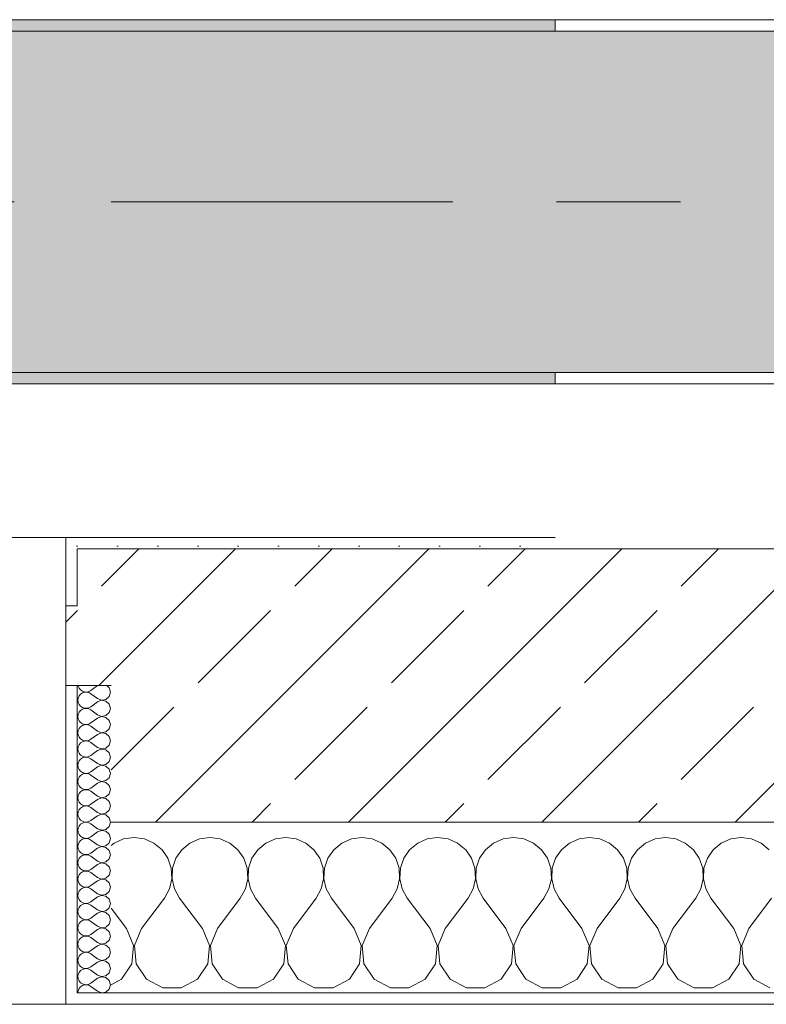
# Model space of a CAD drawing. Header units: metres. Extents: x -3.6 to 65.4, y -11 to 16.8.
# Tile 124 of 178: x 32.3 to 32.955, y -0.155 to 0.71. Entities that reach past the tile are written whole.
import ezdxf

# ---------------------------------------------------------------- set-up
doc = ezdxf.new("R2010")
doc.units = ezdxf.units.M
doc.header["$MEASUREMENT"] = 0
doc.linetypes.add('Achse', pattern=[0.2, 0.1, -0.05, 0, -0.05])
doc.linetypes.add('Strichlinie doppelt', pattern=[0.546806, 0.264583, -0.105833, 0.070556, -0.105833])
for name, color, linetype in [('451 - Universal.Achsen Raster', 7, 'Continuous'), ('604 - Struktur.Wand Aussen', 7, 'Continuous'), ('608 - Struktur.Träger', 7, 'Continuous')]:
    doc.layers.add(name, color=color, linetype=linetype)
pattern_1 = [(0, (0, 0), (0, 0.08660254), [0, -0.05]), (0, (0.025, 0.0433), (0, 0.08660254), [0, -0.05])]
pattern_2 = [(45, (0, 0), (-0.01767767, 0.01767767), [0, -0.025])]
pattern_3 = [(45, (0, 0), (-0.08485281, 0.08485281), []), (45, (-0.04243, 0.04243), (-0.08485281, 0.08485281), [0.09, -0.03])]

# ---------------------------------------------------------------- blocks, each defined once
blk = doc.blocks.new('*X74')
at = {"layer": '604 - Struktur.Wand Aussen', "color": 7, "linetype": 'Continuous', "lineweight": 5}
for p, q in [((32.4, -0.00833), (32.39089, -0.0096)), ((32.40911, -0.0096), (32.4, -0.00833)), ((32.46667, -0.00833), (32.45756, -0.0096)), ((32.47578, -0.0096), (32.46667, -0.00833)), ((32.53333, -0.00833), (32.52422, -0.0096)), ((32.54244, -0.0096), (32.53333, -0.00833)), ((32.6, -0.00833), (32.59089, -0.0096)), ((32.60911, -0.0096), (32.6, -0.00833)), ((32.66667, -0.00833), (32.65756, -0.0096)), ((32.67578, -0.0096), (32.66667, -0.00833)), ((32.73333, -0.00833), (32.72422, -0.0096)), ((32.74244, -0.0096), (32.73333, -0.00833)), ((32.8, -0.00833), (32.79089, -0.0096)), ((32.80911, -0.0096), (32.8, -0.00833)), ((32.86667, -0.00833), (32.85756, -0.0096)), ((32.87578, -0.0096), (32.86667, -0.00833)), ((32.93333, -0.00833), (32.92422, -0.0096)), ((32.94244, -0.0096), (32.93333, -0.00833)), ((32.38248, -0.01331), (32.38, -0.01536)), ((32.39089, -0.0096), (32.38248, -0.01331)), ((32.41752, -0.01331), (32.40911, -0.0096)), ((32.42461, -0.01918), (32.41752, -0.01331)), ((32.44914, -0.01331), (32.44206, -0.01918)), ((32.45756, -0.0096), (32.44914, -0.01331)), ((32.48419, -0.01331), (32.47578, -0.0096)), ((32.49127, -0.01918), (32.48419, -0.01331)), ((32.51581, -0.01331), (32.50873, -0.01918)), ((32.52422, -0.0096), (32.51581, -0.01331)), ((32.55086, -0.01331), (32.54244, -0.0096)), ((32.55794, -0.01918), (32.55086, -0.01331)), ((32.58248, -0.01331), (32.57539, -0.01918)), ((32.59089, -0.0096), (32.58248, -0.01331)), ((32.61752, -0.01331), (32.60911, -0.0096)), ((32.62461, -0.01918), (32.61752, -0.01331)), ((32.64914, -0.01331), (32.64206, -0.01918)), ((32.65756, -0.0096), (32.64914, -0.01331)), ((32.68419, -0.01331), (32.67578, -0.0096)), ((32.69127, -0.01918), (32.68419, -0.01331)), ((32.71581, -0.01331), (32.70873, -0.01918)), ((32.72422, -0.0096), (32.71581, -0.01331)), ((32.75086, -0.01331), (32.74244, -0.0096)), ((32.75794, -0.01918), (32.75086, -0.01331)), ((32.78248, -0.01331), (32.77539, -0.01918)), ((32.79089, -0.0096), (32.78248, -0.01331)), ((32.81752, -0.01331), (32.80911, -0.0096)), ((32.82461, -0.01918), (32.81752, -0.01331)), ((32.84914, -0.01331), (32.84206, -0.01918)), ((32.85756, -0.0096), (32.84914, -0.01331)), ((32.88419, -0.01331), (32.87578, -0.0096)), ((32.89127, -0.01918), (32.88419, -0.01331)), ((32.91581, -0.01331), (32.90873, -0.01918)), ((32.92422, -0.0096), (32.91581, -0.01331)), ((32.95086, -0.01331), (32.94244, -0.0096)), ((32.95794, -0.01918), (32.95086, -0.01331)), ((32.42981, -0.02676), (32.42461, -0.01918)), ((32.44206, -0.01918), (32.43685, -0.02676)), ((32.49648, -0.02676), (32.49127, -0.01918)), ((32.50873, -0.01918), (32.50352, -0.02676)), ((32.56315, -0.02676), (32.55794, -0.01918)), ((32.57539, -0.01918), (32.57019, -0.02676)), ((32.62981, -0.02676), (32.62461, -0.01918)), ((32.64206, -0.01918), (32.63685, -0.02676)), ((32.69648, -0.02676), (32.69127, -0.01918)), ((32.70873, -0.01918), (32.70352, -0.02676)), ((32.76315, -0.02676), (32.75794, -0.01918)), ((32.77539, -0.01918), (32.77019, -0.02676)), ((32.82981, -0.02676), (32.82461, -0.01918)), ((32.84206, -0.01918), (32.83685, -0.02676)), ((32.89648, -0.02676), (32.89127, -0.01918)), ((32.90873, -0.01918), (32.90352, -0.02676)), ((32.43275, -0.03547), (32.42981, -0.02676)), ((32.43685, -0.02676), (32.43391, -0.03547)), ((32.49942, -0.03547), (32.49648, -0.02676)), ((32.50352, -0.02676), (32.50058, -0.03547)), ((32.56609, -0.03547), (32.56315, -0.02676)), ((32.57019, -0.02676), (32.56725, -0.03547)), ((32.63275, -0.03547), (32.62981, -0.02676)), ((32.63685, -0.02676), (32.63391, -0.03547)), ((32.69942, -0.03547), (32.69648, -0.02676)), ((32.70352, -0.02676), (32.70058, -0.03547)), ((32.76609, -0.03547), (32.76315, -0.02676)), ((32.77019, -0.02676), (32.76725, -0.03547)), ((32.83275, -0.03547), (32.82981, -0.02676)), ((32.83685, -0.02676), (32.83391, -0.03547)), ((32.89942, -0.03547), (32.89648, -0.02676)), ((32.90352, -0.02676), (32.90058, -0.03547)), ((32.4332, -0.04466), (32.43275, -0.03547)), ((32.43391, -0.03547), (32.43347, -0.04466)), ((32.49987, -0.04466), (32.49942, -0.03547)), ((32.50058, -0.03547), (32.50013, -0.04466)), ((32.56653, -0.04466), (32.56609, -0.03547)), ((32.56725, -0.03547), (32.5668, -0.04466)), ((32.6332, -0.04466), (32.63275, -0.03547)), ((32.63391, -0.03547), (32.63347, -0.04466)), ((32.69987, -0.04466), (32.69942, -0.03547)), ((32.70058, -0.03547), (32.70013, -0.04466)), ((32.76653, -0.04466), (32.76609, -0.03547)), ((32.76725, -0.03547), (32.7668, -0.04466)), ((32.8332, -0.04466), (32.83275, -0.03547)), ((32.83391, -0.03547), (32.83347, -0.04466)), ((32.89987, -0.04466), (32.89942, -0.03547)), ((32.90058, -0.03547), (32.90013, -0.04466)), ((32.43112, -0.05362), (32.4332, -0.04466)), ((32.43347, -0.04466), (32.43555, -0.05362)), ((32.49778, -0.05362), (32.49987, -0.04466)), ((32.50013, -0.04466), (32.50222, -0.05362)), ((32.56445, -0.05362), (32.56653, -0.04466)), ((32.5668, -0.04466), (32.56888, -0.05362)), ((32.63112, -0.05362), (32.6332, -0.04466)), ((32.63347, -0.04466), (32.63555, -0.05362)), ((32.69778, -0.05362), (32.69987, -0.04466)), ((32.70013, -0.04466), (32.70222, -0.05362)), ((32.76445, -0.05362), (32.76653, -0.04466)), ((32.7668, -0.04466), (32.76888, -0.05362)), ((32.83112, -0.05362), (32.8332, -0.04466)), ((32.83347, -0.04466), (32.83555, -0.05362)), ((32.89778, -0.05362), (32.89987, -0.04466)), ((32.90013, -0.04466), (32.90222, -0.05362)), ((32.42667, -0.06167), (32.43112, -0.05362)), ((32.43555, -0.05362), (32.44, -0.06167)), ((32.49333, -0.06167), (32.49778, -0.05362)), ((32.50222, -0.05362), (32.50667, -0.06167)), ((32.56, -0.06167), (32.56445, -0.05362)), ((32.56888, -0.05362), (32.57333, -0.06167)), ((32.62667, -0.06167), (32.63112, -0.05362)), ((32.63555, -0.05362), (32.64, -0.06167)), ((32.69333, -0.06167), (32.69778, -0.05362)), ((32.70222, -0.05362), (32.70667, -0.06167)), ((32.76, -0.06167), (32.76445, -0.05362)), ((32.76888, -0.05362), (32.77333, -0.06167)), ((32.82667, -0.06167), (32.83112, -0.05362)), ((32.83555, -0.05362), (32.84, -0.06167)), ((32.89333, -0.06167), (32.89778, -0.05362)), ((32.90222, -0.05362), (32.90667, -0.06167)), ((32.40667, -0.08833), (32.42667, -0.06167)), ((32.46, -0.08833), (32.44, -0.06167)), ((32.47333, -0.08833), (32.49333, -0.06167)), ((32.52667, -0.08833), (32.50667, -0.06167)), ((32.54, -0.08833), (32.56, -0.06167)), ((32.59333, -0.08833), (32.57333, -0.06167)), ((32.60667, -0.08833), (32.62667, -0.06167)), ((32.66, -0.08833), (32.64, -0.06167)), ((32.67333, -0.08833), (32.69333, -0.06167)), ((32.72667, -0.08833), (32.70667, -0.06167)), ((32.74, -0.08833), (32.76, -0.06167)), ((32.79333, -0.08833), (32.77333, -0.06167)), ((32.80667, -0.08833), (32.82667, -0.06167)), ((32.86, -0.08833), (32.84, -0.06167)), ((32.87333, -0.08833), (32.89333, -0.06167)), ((32.92667, -0.08833), (32.90667, -0.06167)), ((32.94, -0.08833), (32.96, -0.06167)), ((32.39333, -0.08833), (32.38, -0.07056)), ((32.39962, -0.1033), (32.39333, -0.08833)), ((32.40667, -0.08833), (32.40038, -0.1033)), ((32.46629, -0.1033), (32.46, -0.08833)), ((32.47333, -0.08833), (32.46705, -0.1033)), ((32.53295, -0.1033), (32.52667, -0.08833)), ((32.54, -0.08833), (32.53371, -0.1033)), ((32.59962, -0.1033), (32.59333, -0.08833)), ((32.60667, -0.08833), (32.60038, -0.1033)), ((32.66629, -0.1033), (32.66, -0.08833)), ((32.67333, -0.08833), (32.66705, -0.1033)), ((32.73295, -0.1033), (32.72667, -0.08833)), ((32.74, -0.08833), (32.73371, -0.1033)), ((32.79962, -0.1033), (32.79333, -0.08833)), ((32.80667, -0.08833), (32.80038, -0.1033)), ((32.86629, -0.1033), (32.86, -0.08833)), ((32.87333, -0.08833), (32.86705, -0.1033)), ((32.93295, -0.1033), (32.92667, -0.08833)), ((32.94, -0.08833), (32.93371, -0.1033)), ((32.39808, -0.11947), (32.39962, -0.1033)), ((32.40038, -0.1033), (32.40192, -0.11947)), ((32.46475, -0.11947), (32.46629, -0.1033)), ((32.46705, -0.1033), (32.46858, -0.11947)), ((32.53142, -0.11947), (32.53295, -0.1033)), ((32.53371, -0.1033), (32.53525, -0.11947)), ((32.59808, -0.11947), (32.59962, -0.1033)), ((32.60038, -0.1033), (32.60192, -0.11947)), ((32.66475, -0.11947), (32.66629, -0.1033)), ((32.66705, -0.1033), (32.66858, -0.11947)), ((32.73142, -0.11947), (32.73295, -0.1033)), ((32.73371, -0.1033), (32.73525, -0.11947)), ((32.79808, -0.11947), (32.79962, -0.1033)), ((32.80038, -0.1033), (32.80192, -0.11947)), ((32.86475, -0.11947), (32.86629, -0.1033)), ((32.86705, -0.1033), (32.86858, -0.11947)), ((32.93142, -0.11947), (32.93295, -0.1033)), ((32.93371, -0.1033), (32.93525, -0.11947)), ((32.3891, -0.13299), (32.39808, -0.11947)), ((32.40192, -0.11947), (32.4109, -0.13299)), ((32.45576, -0.13299), (32.46475, -0.11947)), ((32.46858, -0.11947), (32.47757, -0.13299)), ((32.52243, -0.13299), (32.53142, -0.11947)), ((32.53525, -0.11947), (32.54424, -0.13299)), ((32.5891, -0.13299), (32.59808, -0.11947)), ((32.60192, -0.11947), (32.6109, -0.13299)), ((32.65576, -0.13299), (32.66475, -0.11947)), ((32.66858, -0.11947), (32.67757, -0.13299)), ((32.72243, -0.13299), (32.73142, -0.11947)), ((32.73525, -0.11947), (32.74424, -0.13299)), ((32.7891, -0.13299), (32.79808, -0.11947)), ((32.80192, -0.11947), (32.8109, -0.13299)), ((32.85576, -0.13299), (32.86475, -0.11947)), ((32.86858, -0.11947), (32.87757, -0.13299)), ((32.92243, -0.13299), (32.93142, -0.11947)), ((32.93525, -0.11947), (32.94424, -0.13299)), ((32.38, -0.13787), (32.3891, -0.13299)), ((32.4109, -0.13299), (32.42521, -0.14066)), ((32.44145, -0.14066), (32.45576, -0.13299)), ((32.47757, -0.13299), (32.49188, -0.14066)), ((32.50812, -0.14066), (32.52243, -0.13299)), ((32.54424, -0.13299), (32.55855, -0.14066)), ((32.57479, -0.14066), (32.5891, -0.13299)), ((32.6109, -0.13299), (32.62521, -0.14066)), ((32.64145, -0.14066), (32.65576, -0.13299)), ((32.67757, -0.13299), (32.69188, -0.14066)), ((32.70812, -0.14066), (32.72243, -0.13299)), ((32.74424, -0.13299), (32.75855, -0.14066)), ((32.77479, -0.14066), (32.7891, -0.13299)), ((32.8109, -0.13299), (32.82521, -0.14066)), ((32.84145, -0.14066), (32.85576, -0.13299)), ((32.87757, -0.13299), (32.89188, -0.14066)), ((32.90812, -0.14066), (32.92243, -0.13299)), ((32.94424, -0.13299), (32.95855, -0.14066)), ((32.42521, -0.14066), (32.44145, -0.14066)), ((32.49188, -0.14066), (32.50812, -0.14066)), ((32.55855, -0.14066), (32.57479, -0.14066)), ((32.62521, -0.14066), (32.64145, -0.14066)), ((32.69188, -0.14066), (32.70812, -0.14066)), ((32.75855, -0.14066), (32.77479, -0.14066)), ((32.82521, -0.14066), (32.84145, -0.14066)), ((32.89188, -0.14066), (32.90812, -0.14066))]:
    blk.add_line(p, q, dxfattribs=at)
blk = doc.blocks.new('*X92')
at = {"layer": '604 - Struktur.Wand Aussen', "color": 7, "linetype": 'Continuous', "lineweight": 5}
for p, q in [((32.35091, 0.125), (32.35099, 0.12448)), ((32.35099, 0.12448), (32.35178, 0.12267)), ((32.35178, 0.12267), (32.35304, 0.12116)), ((32.35304, 0.12116), (32.35466, 0.12004)), ((32.36786, 0.125), (32.36214, 0.12071)), ((32.37822, 0.12304), (32.37608, 0.125)), ((32.37929, 0.11929), (32.37822, 0.12304)), ((32.35099, 0.11409), (32.35071, 0.11214)), ((32.35178, 0.1159), (32.35099, 0.11409)), ((32.35304, 0.11742), (32.35178, 0.1159)), ((32.35466, 0.11853), (32.35304, 0.11742)), ((32.35466, 0.12004), (32.35653, 0.11941)), ((32.35653, 0.11916), (32.35466, 0.11853)), ((32.35653, 0.11941), (32.3585, 0.11931)), ((32.3585, 0.11926), (32.35653, 0.11916)), ((32.3585, 0.11931), (32.36042, 0.11976)), ((32.36042, 0.11881), (32.3585, 0.11926)), ((32.36042, 0.11976), (32.36214, 0.12071)), ((32.36214, 0.11786), (32.36042, 0.11881)), ((32.36786, 0.11357), (32.36214, 0.11786)), ((32.36786, 0.11357), (32.3715, 0.11217)), ((32.3715, 0.11217), (32.37534, 0.1129)), ((32.37534, 0.1129), (32.37822, 0.11553)), ((32.37822, 0.11553), (32.37929, 0.11929)), ((32.35071, 0.11214), (32.35099, 0.11019)), ((32.35099, 0.11019), (32.35178, 0.10839)), ((32.35178, 0.10839), (32.35304, 0.10687)), ((32.35304, 0.10687), (32.35466, 0.10575)), ((32.35466, 0.10425), (32.35304, 0.10313)), ((32.35466, 0.10575), (32.35653, 0.10512)), ((32.35653, 0.10488), (32.35466, 0.10425)), ((32.35653, 0.10512), (32.3585, 0.10503)), ((32.3585, 0.10497), (32.35653, 0.10488)), ((32.3585, 0.10503), (32.36042, 0.10547)), ((32.36042, 0.10453), (32.3585, 0.10497)), ((32.36042, 0.10547), (32.36214, 0.10643)), ((32.36214, 0.10357), (32.36042, 0.10453)), ((32.36786, 0.11071), (32.36214, 0.10643)), ((32.3715, 0.11211), (32.36786, 0.11071)), ((32.37534, 0.11139), (32.3715, 0.11211)), ((32.37822, 0.10876), (32.37534, 0.11139)), ((32.37929, 0.105), (32.37822, 0.10876)), ((32.37822, 0.10124), (32.37929, 0.105)), ((32.35099, 0.09981), (32.35071, 0.09786)), ((32.35071, 0.09786), (32.35099, 0.09591)), ((32.35178, 0.10161), (32.35099, 0.09981)), ((32.35099, 0.09591), (32.35178, 0.0941)), ((32.35304, 0.10313), (32.35178, 0.10161)), ((32.36786, 0.09929), (32.36214, 0.10357)), ((32.36786, 0.09643), (32.36214, 0.09214)), ((32.36786, 0.09929), (32.3715, 0.09789)), ((32.3715, 0.09783), (32.36786, 0.09643)), ((32.3715, 0.09789), (32.37534, 0.09861)), ((32.37534, 0.0971), (32.3715, 0.09783)), ((32.37534, 0.09861), (32.37822, 0.10124)), ((32.37822, 0.09447), (32.37534, 0.0971)), ((32.35178, 0.08733), (32.35099, 0.08552)), ((32.35178, 0.0941), (32.35304, 0.09258)), ((32.35304, 0.08884), (32.35178, 0.08733)), ((32.35304, 0.09258), (32.35466, 0.09147)), ((32.35466, 0.08996), (32.35304, 0.08884)), ((32.35466, 0.09147), (32.35653, 0.09084)), ((32.35653, 0.09059), (32.35466, 0.08996)), ((32.35653, 0.09084), (32.3585, 0.09074)), ((32.3585, 0.09069), (32.35653, 0.09059)), ((32.3585, 0.09074), (32.36042, 0.09119)), ((32.36042, 0.09024), (32.3585, 0.09069)), ((32.36042, 0.09119), (32.36214, 0.09214)), ((32.36214, 0.08929), (32.36042, 0.09024)), ((32.36786, 0.085), (32.36214, 0.08929)), ((32.37534, 0.08433), (32.37822, 0.08696)), ((32.37929, 0.09071), (32.37822, 0.09447)), ((32.37822, 0.08696), (32.37929, 0.09071)), ((32.35099, 0.08552), (32.35071, 0.08357)), ((32.35071, 0.08357), (32.35099, 0.08162)), ((32.35099, 0.08162), (32.35178, 0.07982)), ((32.35178, 0.07982), (32.35304, 0.0783)), ((32.35304, 0.0783), (32.35466, 0.07718)), ((32.36042, 0.0769), (32.36214, 0.07786)), ((32.36786, 0.08214), (32.36214, 0.07786)), ((32.36786, 0.085), (32.3715, 0.0836)), ((32.3715, 0.08354), (32.36786, 0.08214)), ((32.3715, 0.0836), (32.37534, 0.08433)), ((32.37534, 0.08282), (32.3715, 0.08354)), ((32.37822, 0.08018), (32.37534, 0.08282)), ((32.37929, 0.07643), (32.37822, 0.08018)), ((32.35099, 0.07124), (32.35071, 0.06929)), ((32.35071, 0.06929), (32.35099, 0.06733)), ((32.35178, 0.07304), (32.35099, 0.07124)), ((32.35304, 0.07456), (32.35178, 0.07304)), ((32.35466, 0.07567), (32.35304, 0.07456)), ((32.35466, 0.07718), (32.35653, 0.07655)), ((32.35653, 0.0763), (32.35466, 0.07567)), ((32.35653, 0.07655), (32.3585, 0.07646)), ((32.3585, 0.0764), (32.35653, 0.0763)), ((32.3585, 0.07646), (32.36042, 0.0769)), ((32.36042, 0.07595), (32.3585, 0.0764)), ((32.36214, 0.075), (32.36042, 0.07595)), ((32.36786, 0.07071), (32.36214, 0.075)), ((32.36786, 0.07071), (32.3715, 0.06931)), ((32.3715, 0.06926), (32.36786, 0.06786)), ((32.3715, 0.06931), (32.37534, 0.07004)), ((32.37534, 0.06853), (32.3715, 0.06926)), ((32.37534, 0.07004), (32.37822, 0.07267)), ((32.37822, 0.07267), (32.37929, 0.07643)), ((32.35099, 0.06733), (32.35178, 0.06553)), ((32.35178, 0.06553), (32.35304, 0.06401)), ((32.35304, 0.06401), (32.35466, 0.0629)), ((32.35466, 0.06139), (32.35304, 0.06027)), ((32.35466, 0.0629), (32.35653, 0.06227)), ((32.35653, 0.06202), (32.35466, 0.06139)), ((32.35653, 0.06227), (32.3585, 0.06217)), ((32.3585, 0.06211), (32.35653, 0.06202)), ((32.3585, 0.06217), (32.36042, 0.06262)), ((32.36042, 0.06167), (32.3585, 0.06211)), ((32.36042, 0.06262), (32.36214, 0.06357)), ((32.36214, 0.06071), (32.36042, 0.06167)), ((32.36786, 0.06786), (32.36214, 0.06357)), ((32.36786, 0.05643), (32.36214, 0.06071)), ((32.37822, 0.0659), (32.37534, 0.06853)), ((32.37929, 0.06214), (32.37822, 0.0659)), ((32.37822, 0.05839), (32.37929, 0.06214)), ((32.35099, 0.05695), (32.35071, 0.055)), ((32.35071, 0.055), (32.35099, 0.05305)), ((32.35178, 0.05876), (32.35099, 0.05695)), ((32.35099, 0.05305), (32.35178, 0.05124)), ((32.35304, 0.06027), (32.35178, 0.05876)), ((32.36786, 0.05357), (32.36214, 0.04929)), ((32.36786, 0.05643), (32.3715, 0.05503)), ((32.3715, 0.05497), (32.36786, 0.05357)), ((32.3715, 0.05503), (32.37534, 0.05575)), ((32.37534, 0.05425), (32.3715, 0.05497)), ((32.37534, 0.05575), (32.37822, 0.05839)), ((32.37822, 0.05161), (32.37534, 0.05425)), ((32.35178, 0.04447), (32.35099, 0.04267)), ((32.35178, 0.05124), (32.35304, 0.04973)), ((32.35304, 0.04599), (32.35178, 0.04447)), ((32.35304, 0.04973), (32.35466, 0.04861)), ((32.35466, 0.0471), (32.35304, 0.04599)), ((32.35466, 0.04861), (32.35653, 0.04798)), ((32.35653, 0.04773), (32.35466, 0.0471)), ((32.35653, 0.04798), (32.3585, 0.04789)), ((32.3585, 0.04783), (32.35653, 0.04773)), ((32.3585, 0.04789), (32.36042, 0.04833)), ((32.36042, 0.04738), (32.3585, 0.04783)), ((32.36042, 0.04833), (32.36214, 0.04929)), ((32.36214, 0.04643), (32.36042, 0.04738)), ((32.36786, 0.04214), (32.36214, 0.04643)), ((32.37534, 0.04147), (32.37822, 0.0441)), ((32.37929, 0.04786), (32.37822, 0.05161)), ((32.37822, 0.0441), (32.37929, 0.04786)), ((32.35099, 0.04267), (32.35071, 0.04071)), ((32.35071, 0.04071), (32.35099, 0.03876)), ((32.35099, 0.03876), (32.35178, 0.03696)), ((32.35178, 0.03696), (32.35304, 0.03544)), ((32.35304, 0.03544), (32.35466, 0.03433)), ((32.36042, 0.03405), (32.36214, 0.035)), ((32.36786, 0.03929), (32.36214, 0.035)), ((32.36786, 0.04214), (32.3715, 0.04074)), ((32.3715, 0.04069), (32.36786, 0.03929)), ((32.3715, 0.04074), (32.37534, 0.04147)), ((32.37534, 0.03996), (32.3715, 0.04069)), ((32.37822, 0.03733), (32.37534, 0.03996)), ((32.37929, 0.03357), (32.37822, 0.03733)), ((32.35099, 0.02838), (32.35071, 0.02643)), ((32.35071, 0.02643), (32.35099, 0.02448)), ((32.35178, 0.03018), (32.35099, 0.02838)), ((32.35304, 0.0317), (32.35178, 0.03018)), ((32.35466, 0.03282), (32.35304, 0.0317)), ((32.35466, 0.03433), (32.35653, 0.0337)), ((32.35653, 0.03345), (32.35466, 0.03282)), ((32.35653, 0.0337), (32.3585, 0.0336)), ((32.3585, 0.03354), (32.35653, 0.03345)), ((32.3585, 0.0336), (32.36042, 0.03405)), ((32.36042, 0.0331), (32.3585, 0.03354)), ((32.36214, 0.03214), (32.36042, 0.0331)), ((32.36786, 0.02786), (32.36214, 0.03214)), ((32.36786, 0.02786), (32.3715, 0.02646)), ((32.3715, 0.0264), (32.36786, 0.025)), ((32.3715, 0.02646), (32.37534, 0.02718)), ((32.37534, 0.02567), (32.3715, 0.0264)), ((32.37534, 0.02718), (32.37822, 0.02982)), ((32.37822, 0.02982), (32.37929, 0.03357)), ((32.35099, 0.02448), (32.35178, 0.02267)), ((32.35178, 0.02267), (32.35304, 0.02116)), ((32.35304, 0.01742), (32.35178, 0.0159)), ((32.35304, 0.02116), (32.35466, 0.02004)), ((32.35466, 0.01853), (32.35304, 0.01742)), ((32.35466, 0.02004), (32.35653, 0.01941)), ((32.35653, 0.01916), (32.35466, 0.01853)), ((32.35653, 0.01941), (32.3585, 0.01931)), ((32.3585, 0.01926), (32.35653, 0.01916)), ((32.3585, 0.01931), (32.36042, 0.01976)), ((32.36042, 0.01881), (32.3585, 0.01926)), ((32.36042, 0.01976), (32.36214, 0.02071)), ((32.36214, 0.01786), (32.36042, 0.01881)), ((32.36786, 0.025), (32.36214, 0.02071)), ((32.36786, 0.01357), (32.36214, 0.01786)), ((32.37822, 0.02304), (32.37534, 0.02567)), ((32.37929, 0.01929), (32.37822, 0.02304)), ((32.37822, 0.01553), (32.37929, 0.01929)), ((32.35099, 0.01409), (32.35071, 0.01214)), ((32.35071, 0.01214), (32.35099, 0.01019)), ((32.35178, 0.0159), (32.35099, 0.01409)), ((32.35099, 0.01019), (32.35178, 0.00839)), ((32.36786, 0.01071), (32.36214, 0.00643)), ((32.36786, 0.01357), (32.3715, 0.01217)), ((32.3715, 0.01211), (32.36786, 0.01071)), ((32.3715, 0.01217), (32.37534, 0.0129)), ((32.37534, 0.01139), (32.3715, 0.01211)), ((32.37534, 0.0129), (32.37822, 0.01553)), ((32.37822, 0.00876), (32.37534, 0.01139)), ((32.37929, 0.005), (32.37822, 0.00876)), ((32.35178, 0.00161), (32.35099, -0.00019)), ((32.35178, 0.00839), (32.35304, 0.00687)), ((32.35304, 0.00313), (32.35178, 0.00161)), ((32.35304, 0.00687), (32.35466, 0.00575)), ((32.35466, 0.00425), (32.35304, 0.00313)), ((32.35466, 0.00575), (32.35653, 0.00512)), ((32.35653, 0.00488), (32.35466, 0.00425)), ((32.35653, 0.00512), (32.3585, 0.00503)), ((32.3585, 0.00497), (32.35653, 0.00488)), ((32.3585, 0.00503), (32.36042, 0.00547)), ((32.36042, 0.00453), (32.3585, 0.00497)), ((32.36042, 0.00547), (32.36214, 0.00643)), ((32.36214, 0.00357), (32.36042, 0.00453)), ((32.36786, -0.00071), (32.36214, 0.00357)), ((32.37534, -0.00139), (32.37822, 0.00124)), ((32.37822, 0.00124), (32.37929, 0.005)), ((32.35099, -0.00019), (32.35071, -0.00214)), ((32.35071, -0.00214), (32.35099, -0.00409)), ((32.35099, -0.00409), (32.35178, -0.0059)), ((32.35178, -0.0059), (32.35304, -0.00742)), ((32.35304, -0.00742), (32.35466, -0.00853)), ((32.35466, -0.00853), (32.35653, -0.00916)), ((32.36042, -0.00881), (32.36214, -0.00786)), ((32.36786, -0.00357), (32.36214, -0.00786)), ((32.36786, -0.00071), (32.3715, -0.00211)), ((32.3715, -0.00217), (32.36786, -0.00357)), ((32.3715, -0.00211), (32.37534, -0.00139)), ((32.37534, -0.0029), (32.3715, -0.00217)), ((32.37822, -0.00553), (32.37534, -0.0029)), ((32.37929, -0.00929), (32.37822, -0.00553)), ((32.35099, -0.01448), (32.35071, -0.01643)), ((32.35071, -0.01643), (32.35099, -0.01838)), ((32.35178, -0.01267), (32.35099, -0.01448)), ((32.35304, -0.01116), (32.35178, -0.01267)), ((32.35466, -0.01004), (32.35304, -0.01116)), ((32.35653, -0.00941), (32.35466, -0.01004)), ((32.35653, -0.00916), (32.3585, -0.00926)), ((32.3585, -0.00931), (32.35653, -0.00941)), ((32.3585, -0.00926), (32.36042, -0.00881)), ((32.36042, -0.00976), (32.3585, -0.00931)), ((32.36214, -0.01071), (32.36042, -0.00976)), ((32.36786, -0.015), (32.36214, -0.01071)), ((32.36786, -0.015), (32.3715, -0.0164)), ((32.3715, -0.01646), (32.36786, -0.01786)), ((32.3715, -0.0164), (32.37534, -0.01567)), ((32.37534, -0.01718), (32.3715, -0.01646)), ((32.37534, -0.01567), (32.37822, -0.01304)), ((32.37822, -0.01982), (32.37534, -0.01718)), ((32.37822, -0.01304), (32.37929, -0.00929)), ((32.35099, -0.01838), (32.35178, -0.02018)), ((32.35178, -0.02018), (32.35304, -0.0217)), ((32.35304, -0.02544), (32.35178, -0.02696)), ((32.35304, -0.0217), (32.35466, -0.02282)), ((32.35466, -0.02433), (32.35304, -0.02544)), ((32.35466, -0.02282), (32.35653, -0.02345)), ((32.35653, -0.0237), (32.35466, -0.02433)), ((32.35653, -0.02345), (32.3585, -0.02354)), ((32.3585, -0.0236), (32.35653, -0.0237)), ((32.3585, -0.02354), (32.36042, -0.0231)), ((32.36042, -0.02405), (32.3585, -0.0236)), ((32.36042, -0.0231), (32.36214, -0.02214)), ((32.36214, -0.025), (32.36042, -0.02405)), ((32.36786, -0.01786), (32.36214, -0.02214)), ((32.36786, -0.02929), (32.36214, -0.025)), ((32.37929, -0.02357), (32.37822, -0.01982)), ((32.37822, -0.02733), (32.37929, -0.02357)), ((32.35099, -0.02876), (32.35071, -0.03071)), ((32.35071, -0.03071), (32.35099, -0.03267)), ((32.35178, -0.02696), (32.35099, -0.02876)), ((32.35099, -0.03267), (32.35178, -0.03447)), ((32.35178, -0.03447), (32.35304, -0.03599)), ((32.36786, -0.03214), (32.36214, -0.03643)), ((32.36786, -0.02929), (32.3715, -0.03069)), ((32.3715, -0.03074), (32.36786, -0.03214)), ((32.3715, -0.03069), (32.37534, -0.02996)), ((32.37534, -0.03147), (32.3715, -0.03074)), ((32.37534, -0.02996), (32.37822, -0.02733)), ((32.37822, -0.0341), (32.37534, -0.03147)), ((32.37929, -0.03786), (32.37822, -0.0341)), ((32.35099, -0.04305), (32.35071, -0.045)), ((32.35178, -0.04124), (32.35099, -0.04305)), ((32.35304, -0.03973), (32.35178, -0.04124)), ((32.35304, -0.03599), (32.35466, -0.0371)), ((32.35466, -0.03861), (32.35304, -0.03973)), ((32.35466, -0.0371), (32.35653, -0.03773)), ((32.35653, -0.03798), (32.35466, -0.03861)), ((32.35653, -0.03773), (32.3585, -0.03783)), ((32.3585, -0.03789), (32.35653, -0.03798)), ((32.3585, -0.03783), (32.36042, -0.03738)), ((32.36042, -0.03833), (32.3585, -0.03789)), ((32.36042, -0.03738), (32.36214, -0.03643)), ((32.36214, -0.03929), (32.36042, -0.03833)), ((32.36786, -0.04357), (32.36214, -0.03929)), ((32.37534, -0.04425), (32.37822, -0.04161)), ((32.37822, -0.04161), (32.37929, -0.03786)), ((32.35071, -0.045), (32.35099, -0.04695)), ((32.35099, -0.04695), (32.35178, -0.04876)), ((32.35178, -0.04876), (32.35304, -0.05027)), ((32.35304, -0.05027), (32.35466, -0.05139)), ((32.35466, -0.05139), (32.35653, -0.05202)), ((32.3585, -0.05211), (32.36042, -0.05167)), ((32.36042, -0.05167), (32.36214, -0.05071)), ((32.36786, -0.04643), (32.36214, -0.05071)), ((32.36786, -0.04357), (32.3715, -0.04497)), ((32.3715, -0.04503), (32.36786, -0.04643)), ((32.3715, -0.04497), (32.37534, -0.04425)), ((32.37534, -0.04575), (32.3715, -0.04503)), ((32.37822, -0.04839), (32.37534, -0.04575)), ((32.37929, -0.05214), (32.37822, -0.04839)), ((32.35099, -0.05733), (32.35071, -0.05929)), ((32.35071, -0.05929), (32.35099, -0.06124)), ((32.35178, -0.05553), (32.35099, -0.05733)), ((32.35304, -0.05401), (32.35178, -0.05553)), ((32.35466, -0.0529), (32.35304, -0.05401)), ((32.35653, -0.05227), (32.35466, -0.0529)), ((32.35653, -0.05202), (32.3585, -0.05211)), ((32.3585, -0.05217), (32.35653, -0.05227)), ((32.36042, -0.05262), (32.3585, -0.05217)), ((32.36214, -0.05357), (32.36042, -0.05262)), ((32.36786, -0.05786), (32.36214, -0.05357)), ((32.36786, -0.05786), (32.3715, -0.05926)), ((32.3715, -0.05931), (32.36786, -0.06071)), ((32.3715, -0.05926), (32.37534, -0.05853)), ((32.37534, -0.06004), (32.3715, -0.05931)), ((32.37534, -0.05853), (32.37822, -0.0559)), ((32.37822, -0.06267), (32.37534, -0.06004)), ((32.37822, -0.0559), (32.37929, -0.05214)), ((32.35099, -0.06124), (32.35178, -0.06304)), ((32.35178, -0.06304), (32.35304, -0.06456)), ((32.35304, -0.0683), (32.35178, -0.06982)), ((32.35304, -0.06456), (32.35466, -0.06567)), ((32.35466, -0.06718), (32.35304, -0.0683)), ((32.35466, -0.06567), (32.35653, -0.0663)), ((32.35653, -0.06655), (32.35466, -0.06718)), ((32.35653, -0.0663), (32.3585, -0.0664)), ((32.3585, -0.06646), (32.35653, -0.06655)), ((32.3585, -0.0664), (32.36042, -0.06595)), ((32.36042, -0.0669), (32.3585, -0.06646)), ((32.36042, -0.06595), (32.36214, -0.065)), ((32.36214, -0.06786), (32.36042, -0.0669)), ((32.36786, -0.06071), (32.36214, -0.065)), ((32.36786, -0.07214), (32.36214, -0.06786)), ((32.37929, -0.06643), (32.37822, -0.06267)), ((32.37822, -0.07018), (32.37929, -0.06643)), ((32.35099, -0.07162), (32.35071, -0.07357)), ((32.35071, -0.07357), (32.35099, -0.07552)), ((32.35178, -0.06982), (32.35099, -0.07162)), ((32.35099, -0.07552), (32.35178, -0.07733)), ((32.35178, -0.07733), (32.35304, -0.07884)), ((32.36786, -0.075), (32.36214, -0.07929)), ((32.36786, -0.07214), (32.3715, -0.07354)), ((32.3715, -0.0736), (32.36786, -0.075)), ((32.3715, -0.07354), (32.37534, -0.07282)), ((32.37534, -0.07433), (32.3715, -0.0736)), ((32.37534, -0.07282), (32.37822, -0.07018)), ((32.37822, -0.07696), (32.37534, -0.07433)), ((32.37929, -0.08071), (32.37822, -0.07696)), ((32.35099, -0.08591), (32.35071, -0.08786)), ((32.35178, -0.0841), (32.35099, -0.08591)), ((32.35304, -0.08258), (32.35178, -0.0841)), ((32.35304, -0.07884), (32.35466, -0.07996)), ((32.35466, -0.08147), (32.35304, -0.08258)), ((32.35466, -0.07996), (32.35653, -0.08059)), ((32.35653, -0.08084), (32.35466, -0.08147)), ((32.35653, -0.08059), (32.3585, -0.08069)), ((32.3585, -0.08074), (32.35653, -0.08084)), ((32.3585, -0.08069), (32.36042, -0.08024)), ((32.36042, -0.08119), (32.3585, -0.08074)), ((32.36042, -0.08024), (32.36214, -0.07929)), ((32.36214, -0.08214), (32.36042, -0.08119)), ((32.36786, -0.08643), (32.36214, -0.08214)), ((32.36786, -0.08643), (32.3715, -0.08783)), ((32.37534, -0.0871), (32.37822, -0.08447)), ((32.37822, -0.08447), (32.37929, -0.08071)), ((32.35071, -0.08786), (32.35099, -0.08981)), ((32.35099, -0.08981), (32.35178, -0.09161)), ((32.35178, -0.09161), (32.35304, -0.09313)), ((32.35304, -0.09313), (32.35466, -0.09425)), ((32.35466, -0.09425), (32.35653, -0.09488)), ((32.35653, -0.09512), (32.35466, -0.09575)), ((32.35653, -0.09488), (32.3585, -0.09497)), ((32.3585, -0.09503), (32.35653, -0.09512)), ((32.3585, -0.09497), (32.36042, -0.09453)), ((32.36042, -0.09547), (32.3585, -0.09503)), ((32.36042, -0.09453), (32.36214, -0.09357)), ((32.36786, -0.08929), (32.36214, -0.09357)), ((32.3715, -0.08789), (32.36786, -0.08929)), ((32.3715, -0.08783), (32.37534, -0.0871)), ((32.37534, -0.08861), (32.3715, -0.08789)), ((32.37822, -0.09124), (32.37534, -0.08861)), ((32.37929, -0.095), (32.37822, -0.09124)), ((32.37822, -0.09876), (32.37929, -0.095)), ((32.35099, -0.10019), (32.35071, -0.10214)), ((32.35071, -0.10214), (32.35099, -0.10409)), ((32.35178, -0.09839), (32.35099, -0.10019)), ((32.35304, -0.09687), (32.35178, -0.09839)), ((32.35466, -0.09575), (32.35304, -0.09687)), ((32.36214, -0.09643), (32.36042, -0.09547)), ((32.36786, -0.10071), (32.36214, -0.09643)), ((32.36786, -0.10357), (32.36214, -0.10786)), ((32.36786, -0.10071), (32.3715, -0.10211)), ((32.3715, -0.10217), (32.36786, -0.10357)), ((32.3715, -0.10211), (32.37534, -0.10139)), ((32.37534, -0.1029), (32.3715, -0.10217)), ((32.37534, -0.10139), (32.37822, -0.09876)), ((32.37822, -0.10553), (32.37534, -0.1029)), ((32.35099, -0.10409), (32.35178, -0.1059)), ((32.35178, -0.1059), (32.35304, -0.10742)), ((32.35304, -0.11116), (32.35178, -0.11267)), ((32.35304, -0.10742), (32.35466, -0.10853)), ((32.35466, -0.11004), (32.35304, -0.11116)), ((32.35466, -0.10853), (32.35653, -0.10916)), ((32.35653, -0.10941), (32.35466, -0.11004)), ((32.35653, -0.10916), (32.3585, -0.10926)), ((32.3585, -0.10931), (32.35653, -0.10941)), ((32.3585, -0.10926), (32.36042, -0.10881)), ((32.36042, -0.10976), (32.3585, -0.10931)), ((32.36042, -0.10881), (32.36214, -0.10786)), ((32.36214, -0.11071), (32.36042, -0.10976)), ((32.36786, -0.115), (32.36214, -0.11071)), ((32.37929, -0.10929), (32.37822, -0.10553)), ((32.37822, -0.11304), (32.37929, -0.10929)), ((32.35099, -0.11448), (32.35071, -0.11643)), ((32.35071, -0.11643), (32.35099, -0.11838)), ((32.35178, -0.11267), (32.35099, -0.11448)), ((32.35099, -0.11838), (32.35178, -0.12018)), ((32.35178, -0.12018), (32.35304, -0.1217)), ((32.36786, -0.11786), (32.36214, -0.12214)), ((32.36786, -0.115), (32.3715, -0.1164)), ((32.3715, -0.11646), (32.36786, -0.11786)), ((32.3715, -0.1164), (32.37534, -0.11567)), ((32.37534, -0.11718), (32.3715, -0.11646)), ((32.37534, -0.11567), (32.37822, -0.11304)), ((32.37822, -0.11982), (32.37534, -0.11718)), ((32.37929, -0.12357), (32.37822, -0.11982)), ((32.35099, -0.12876), (32.35071, -0.13071)), ((32.35178, -0.12696), (32.35099, -0.12876)), ((32.35304, -0.12544), (32.35178, -0.12696)), ((32.35304, -0.1217), (32.35466, -0.12282)), ((32.35466, -0.12433), (32.35304, -0.12544)), ((32.35466, -0.12282), (32.35653, -0.12345)), ((32.35653, -0.1237), (32.35466, -0.12433)), ((32.35653, -0.12345), (32.3585, -0.12354)), ((32.3585, -0.1236), (32.35653, -0.1237)), ((32.3585, -0.12354), (32.36042, -0.1231)), ((32.36042, -0.12405), (32.3585, -0.1236)), ((32.36042, -0.1231), (32.36214, -0.12214)), ((32.36214, -0.125), (32.36042, -0.12405)), ((32.36786, -0.12929), (32.36214, -0.125)), ((32.36786, -0.12929), (32.3715, -0.13069)), ((32.37534, -0.12996), (32.37822, -0.12733)), ((32.37822, -0.12733), (32.37929, -0.12357)), ((32.35071, -0.13071), (32.35099, -0.13267)), ((32.35099, -0.13267), (32.35178, -0.13447)), ((32.35178, -0.13447), (32.35304, -0.13599)), ((32.35304, -0.13599), (32.35466, -0.1371)), ((32.35466, -0.1371), (32.35653, -0.13773)), ((32.35653, -0.13798), (32.35466, -0.13861)), ((32.35653, -0.13773), (32.3585, -0.13783)), ((32.3585, -0.13789), (32.35653, -0.13798)), ((32.3585, -0.13783), (32.36042, -0.13738)), ((32.36042, -0.13833), (32.3585, -0.13789)), ((32.36042, -0.13738), (32.36214, -0.13643)), ((32.36214, -0.13929), (32.36042, -0.13833)), ((32.36786, -0.13214), (32.36214, -0.13643)), ((32.3715, -0.13074), (32.36786, -0.13214)), ((32.3715, -0.13069), (32.37534, -0.12996)), ((32.37534, -0.13147), (32.3715, -0.13074)), ((32.37822, -0.1341), (32.37534, -0.13147)), ((32.37929, -0.13786), (32.37822, -0.1341)), ((32.37822, -0.14161), (32.37929, -0.13786)), ((32.35099, -0.14305), (32.35071, -0.145)), ((32.35178, -0.14124), (32.35099, -0.14305)), ((32.35304, -0.13973), (32.35178, -0.14124)), ((32.35466, -0.13861), (32.35304, -0.13973)), ((32.36786, -0.14357), (32.36214, -0.13929)), ((32.36786, -0.14357), (32.3715, -0.14497)), ((32.3715, -0.14497), (32.37534, -0.14425)), ((32.37534, -0.14425), (32.37822, -0.14161))]:
    blk.add_line(p, q, dxfattribs=at)

msp = doc.modelspace()

# ---------------------------------------------------------------- hatches: boundary and pattern name
at = {"layer": '604 - Struktur.Wand Aussen', "linetype": 'Continuous', "lineweight": 0, "true_color": 0x000000}
h = msp.add_hatch(dxfattribs=at)
h.set_pattern_fill('Gips_0001', color=18, style=0, pattern_type=2)
h.set_pattern_definition(pattern_2)
h.paths.add_polyline_path([(32.34, 0.255), (32.34, 0.195), (32.35, 0.195), (32.35, 0.255)])
h = msp.add_hatch(dxfattribs=at)
h.set_pattern_fill('Gips_0001', color=18, style=0, pattern_type=2)
h.set_pattern_definition(pattern_2)
h.paths.add_polyline_path([(32.35, 0.255), (32.35, 0.245), (32.76999, 0.245), (32.76999, 0.255)])
h = msp.add_hatch(dxfattribs=at)
h.set_pattern_fill('Beton__Stahlbeton_0001', color=18, style=0, pattern_type=2)
h.set_pattern_definition(pattern_3)
h.paths.add_polyline_path([(32.34, 0.125), (32.35, 0.125), (32.38, 0.125), (32.38, 0.005), (33.5, 0.005), (33.5, 0.125), (33.53, 0.125), (33.54, 0.125), (33.54, 0.195), (33.53, 0.195), (33.53, 0.245), (32.35, 0.245), (32.35, 0.195), (32.34, 0.195)])
h = msp.add_hatch(dxfattribs=at)
h.set_pattern_fill('Verputz_0001', color=18, style=0, pattern_type=2)
h.set_pattern_definition(pattern_1)
h.paths.add_polyline_path([(32.35, 0.125), (32.34, 0.125), (32.34, -0.155), (32.35, -0.155)])
h = msp.add_hatch(dxfattribs=at)
h.set_pattern_fill('Verputz_0001', color=18, style=0, pattern_type=2)
h.set_pattern_definition(pattern_1)
h.paths.add_polyline_path([(32.35, -0.145), (32.35, -0.155), (33.53, -0.155), (33.53, -0.145)])
at = {"layer": '608 - Struktur.Träger', "linetype": 'Continuous', "lineweight": 0, "true_color": 0x000000}
h = msp.add_hatch(dxfattribs=at)
h.set_pattern_fill('Gips_0001', color=18, style=0, pattern_type=2)
h.set_pattern_definition(pattern_2)
h.paths.add_polyline_path([(32.76999, 0.70998), (29.48999, 0.70998), (29.48999, 0.69998), (32.76999, 0.69998)])
h = msp.add_hatch(dxfattribs=at)
h.set_pattern_fill('Beton__Stahlbeton_0001', color=18, style=0, pattern_type=2)
h.set_pattern_definition(pattern_3)
h.paths.add_polyline_path([(0.68999, 0.69998), (0.37999, 0.69998), (0.37999, 0.39998), (0.68999, 0.39998), (3.96999, 0.39998), (4.28999, 0.39998), (7.56999, 0.39998), (7.88999, 0.39998), (11.16999, 0.39998), (11.48999, 0.39998), (14.76999, 0.39998), (15.08999, 0.39998), (18.36999, 0.39998), (18.68999, 0.39998), (21.96999, 0.39998), (22.28999, 0.39998), (25.56999, 0.39998), (25.88999, 0.39998), (29.16999, 0.39998), (29.48999, 0.39998), (32.76999, 0.39998), (33.08999, 0.39998), (36.36999, 0.39998), (36.68999, 0.39998), (39.96999, 0.39998), (40.28999, 0.39998), (43.56999, 0.39998), (43.88999, 0.39998), (47.16999, 0.39998), (47.48999, 0.39998), (50.76999, 0.39998), (51.08999, 0.39998), (54.36999, 0.39998), (54.68999, 0.39998), (57.96999, 0.39998), (58.28999, 0.39998), (61.56999, 0.39998), (61.87999, 0.39998), (61.87999, 0.69998), (61.56999, 0.69998), (58.28999, 0.69998), (57.96999, 0.69998), (54.68999, 0.69998), (54.36999, 0.69998), (51.08999, 0.69998), (50.76999, 0.69998), (47.48999, 0.69998), (47.16999, 0.69998), (43.88999, 0.69998), (43.56999, 0.69998), (40.28999, 0.69998), (39.9, 0.69998), (36.68999, 0.69998), (36.36999, 0.69998), (33.08999, 0.69998), (32.76999, 0.69998), (29.48999, 0.69998), (29.16999, 0.69998), (25.88999, 0.69998), (25.56999, 0.69998), (22.28999, 0.69998), (21.96999, 0.69998), (18.68999, 0.69998), (18.36999, 0.69998), (15.08999, 0.69998), (14.76999, 0.69998), (11.48999, 0.69998), (11.16999, 0.69998), (7.88999, 0.69998), (7.56999, 0.69998), (4.28999, 0.69998), (3.96999, 0.69998)])
h = msp.add_hatch(dxfattribs=at)
h.set_pattern_fill('Gips_0001', color=18, style=0, pattern_type=2)
h.set_pattern_definition(pattern_2)
h.paths.add_polyline_path([(29.48999, 0.38998), (32.76999, 0.38998), (32.76999, 0.39998), (29.48999, 0.39998)])

# ---------------------------------------------------------------- linework, layer by layer
at = {"layer": '451 - Universal.Achsen Raster', "color": 160, "linetype": 'Strichlinie doppelt', "lineweight": 9, "true_color": 0x3232ff}
msp.add_line((64.93503, 0.54998), (-3.175, 0.54998), dxfattribs=at)
at = {"layer": '604 - Struktur.Wand Aussen', "color": 7, "linetype": 'Continuous', "lineweight": 13}
for p, q in [((32.34, 0.255), (29.94, 0.255)), ((33.53, 0.245), (32.35, 0.245)), ((32.35, 0.245), (32.35, 0.195)), ((32.34, 0.125), (32.34, 0.195)), ((32.38, 0.005), (33.5, 0.005)), ((29.94, -0.155), (32.34, -0.155))]:
    msp.add_line(p, q, dxfattribs=at)
at = {"layer": '604 - Struktur.Wand Aussen', "color": 7, "linetype": 'Continuous', "lineweight": 5}
for p, q in [((32.34, 0.245), (32.34, 0.255)), ((32.35, 0.255), (32.34, 0.255)), ((32.34, 0.195), (32.34, 0.245)), ((32.35, 0.195), (32.34, 0.195)), ((32.34, 0.005), (32.34, 0.125)), ((32.35, 0.125), (32.34, 0.125)), ((32.38, 0.125), (32.35, 0.125)), ((32.35, 0.125), (32.35, -0.145)), ((32.35, -0.145), (32.35, 0.125)), ((32.34, -0.005), (32.34, 0.005)), ((32.34, -0.145), (32.34, -0.005)), ((32.34, -0.155), (32.34, -0.145)), ((32.38, -0.145), (32.35, -0.145)), ((32.38, -0.145), (33.5, -0.145)), ((32.35, -0.155), (32.34, -0.155))]:
    msp.add_line(p, q, dxfattribs=at)
at = {"layer": '604 - Struktur.Wand Aussen', "color": 7, "linetype": 'Continuous', "lineweight": 5, "flags": 128}
for points in [[(32.76999, 0.255), (32.35, 0.255)], [(32.35, -0.155), (33.53, -0.155)]]:
    msp.add_lwpolyline(points, dxfattribs=at)
at = {"layer": '608 - Struktur.Träger', "color": 7, "linetype": 'Continuous', "lineweight": 13}
for p, q in [((0.37999, 0.70998), (61.87999, 0.70998)), ((32.76999, 0.69998), (29.48999, 0.69998)), ((33.08999, 0.69998), (32.76999, 0.69998)), ((0.37999, 0.38998), (61.87999, 0.38998))]:
    msp.add_line(p, q, dxfattribs=at)
at = {"layer": '608 - Struktur.Träger', "color": 7, "linetype": 'Continuous', "lineweight": 5}
for p, q in [((32.76999, 0.70998), (29.48999, 0.70998)), ((32.76999, 0.70998), (32.76999, 0.69998)), ((32.76999, 0.39998), (32.76999, 0.38998)), ((32.76999, 0.38998), (29.48999, 0.38998))]:
    msp.add_line(p, q, dxfattribs=at)
at = {"layer": '608 - Struktur.Träger', "color": 7, "linetype": 'Achse', "lineweight": 9}
msp.add_line((0.37999, 0.54998), (61.87999, 0.54998), dxfattribs=at)
at = {"layer": '608 - Struktur.Träger', "color": 7, "linetype": 'Continuous', "lineweight": 13, "flags": 128}
msp.add_lwpolyline([(61.87999, 0.39998), (61.56999, 0.39998), (58.28999, 0.39998), (57.96999, 0.39998), (54.68999, 0.39998), (54.36999, 0.39998), (51.08999, 0.39998), (50.76999, 0.39998), (47.48999, 0.39998), (47.16999, 0.39998), (43.88999, 0.39998), (43.56999, 0.39998), (40.28999, 0.39998), (39.96999, 0.39998), (36.68999, 0.39998), (36.36999, 0.39998), (33.08999, 0.39998), (32.76999, 0.39998), (29.48999, 0.39998)], dxfattribs=at)

# ---------------------------------------------------------------- block references
at = {"layer": '604 - Struktur.Wand Aussen', "color": 7, "lineweight": 18}
for name in ['*X92', '*X74']:
    msp.add_blockref(name, (0, 0), dxfattribs=at)

doc.saveas('drawing.dxf')
